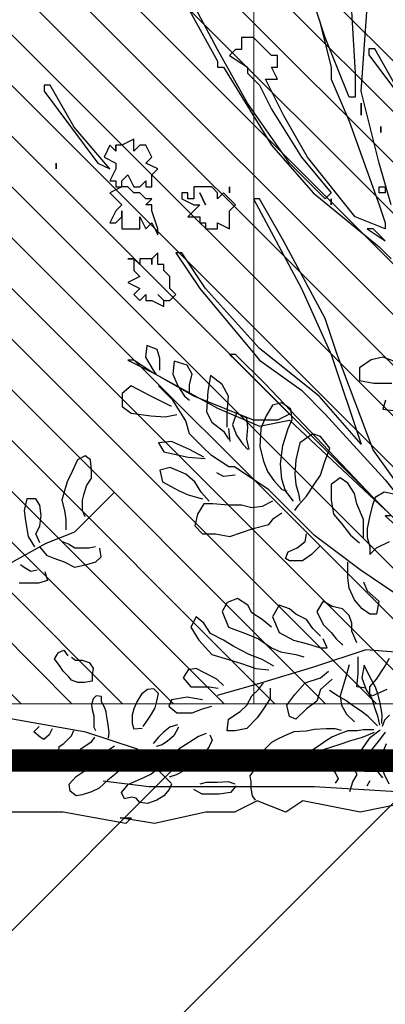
# Model space of a CAD drawing. Header units: centimetres. Extents: x 100159 to 737697, y -50084 to 234864.
# Tile 18 of 165: x 403046 to 403079, y -21121 to -21034. Entities that reach past the tile are written whole.
import ezdxf

# ---------------------------------------------------------------- set-up
doc = ezdxf.new("R2010")
doc.units = ezdxf.units.CM
doc.layers.get('0').update_dxf_attribs({"lineweight": 5})
for name, color, linetype, lineweight in [('DDL- MENUISERIE EXT', 251, 'Continuous', 5), ('DDL- MENUISERIES EXT', 8, 'Continuous', 5), ('DDL- STRUCTURE', 5, 'Continuous', 5), ('DDL-HACHURES', 252, 'Continuous', 13)]:
    doc.layers.add(name, color=color, linetype=linetype, lineweight=lineweight)
doc.layers.add('DDL- PAYSAGE', color=63, linetype='Continuous')
doc.layers.add('DDL-TRAIT-FIN', color=8, linetype='Continuous')

# ---------------------------------------------------------------- blocks, each defined once
blk = doc.blocks.new('fenetre self')
at = {"layer": 'DDL- MENUISERIE EXT'}
blk.add_line((486.757, 308.058), (486.757, 5), dxfattribs=at)
for points in [[(0, 313.058), (649.009, 313.058), (649.009, 0), (0, 0)], [(5, 308.058), (644.009, 308.058), (644.009, 5), (5, 5)]]:
    blk.add_lwpolyline(points, close=True, dxfattribs=at)
blk = doc.blocks.new('Arbue11')
for points in [[(0.8447, 1.5448), (0.8342, 1.3649), (0.8342, 1.3226), (0.8447, 1.3226), (0.8871, 1.4284), (0.9188, 1.5236)], [(0.8976, 1.4602), (0.8765, 1.3755), (0.8765, 1.3543), (0.8447, 1.2802), (0.7919, 1.1321), (0.7812, 1.1003), (0.7812, 1.1003), (0.7812, 1.0897), (0.8342, 1.1109), (0.9188, 1.2167), (0.9612, 1.2908), (0.9929, 1.3543), (0.9929, 1.3543), (0.9717, 1.3543), (0.9717, 1.3543), (0.9823, 1.3755), (0.9823, 1.3755), (0.9717, 1.3755), (0.9717, 1.3966), (0.9823, 1.3966), (0.9929, 1.4072), (0.9929, 1.4072), (1.0035, 1.4178), (1.0141, 1.4284), (1.0352, 1.4284), (1.0352, 1.4072), (1.0352, 1.4072), (1.0458, 1.4072), (1.0564, 1.3966), (1.0247, 1.3755), (1.0247, 1.3649), (1.0035, 1.3437), (0.9823, 1.3014), (0.9294, 1.2167), (0.8765, 1.1532), (0.8871, 1.1426), (0.9506, 1.2061), (1.0247, 1.312), (1.0776, 1.4072), (1.1622, 1.566)], [(1.1305, 1.4813), (1.0776, 1.3861), (1.0776, 1.3755), (1.067, 1.3755), (0.9823, 1.2379), (0.9083, 1.1532), (0.7919, 1.058), (0.7707, 1.0368)], [(0.7495, 0.6241), (0.8024, 0.6982), (0.8659, 0.8675), (0.8871, 0.931), (0.9612, 1.0685), (1.0035, 1.1426), (1.0141, 1.1426), (0.9294, 0.9839), (0.8765, 0.8675), (0.8236, 0.7087), (0.8236, 0.7087), (0.8236, 0.7087), (0.8976, 0.7934), (1.0035, 0.878), (1.0988, 0.9839), (1.1411, 1.0474), (1.1517, 1.0474), (1.1093, 0.9839), (1.0035, 0.8569), (0.9294, 0.804), (0.8871, 0.7616), (0.7812, 0.6452), (0.6966, 0.5394)], [(0.7707, 0.5817), (0.7812, 0.5817), (0.6648, 0.4759)], [(0.7707, 1.1321), (0.7919, 1.2061), (0.8024, 1.2485), (0.8236, 1.3331), (0.813, 1.4813)], [(1.3845, 1.3331), (1.2893, 1.2061), (1.2681, 1.1956), (1.2681, 1.1956), (1.3316, 1.2697), (1.3739, 1.3437), (1.3845, 1.3437), (1.3845, 1.3331)], [(0.8236, 1.312), (0.8236, 1.312), (0.8236, 1.2908), (0.8236, 1.2908), (0.8236, 1.312)], [(1.2575, 1.2379), (1.2575, 1.2273), (1.2681, 1.2379), (1.2681, 1.2379), (1.2786, 1.2167), (1.2575, 1.2061), (1.2575, 1.1956), (1.2575, 1.1956), (1.2681, 1.1744), (1.2575, 1.1744), (1.2575, 1.1638), (1.2469, 1.1638), (1.2681, 1.1532), (1.2575, 1.1426), (1.2469, 1.1321), (1.2575, 1.1215), (1.2681, 1.1003), (1.2575, 1.1003), (1.2469, 1.1109), (1.2469, 1.1215), (1.2469, 1.1109), (1.2469, 1.1003), (1.2469, 1.0897), (1.2363, 1.0897), (1.2257, 1.0897), (1.2152, 1.0897), (1.2152, 1.1109), (1.2152, 1.1109), (1.2046, 1.0897), (1.194, 1.1003), (1.1834, 1.0792), (1.1834, 1.0897), (1.194, 1.1215), (1.194, 1.1321), (1.2046, 1.1321), (1.194, 1.1426), (1.2046, 1.1426), (1.2046, 1.1426), (1.2152, 1.1532), (1.2257, 1.1532), (1.2257, 1.1532), (1.2363, 1.1638), (1.2469, 1.1638), (1.2469, 1.1638), (1.2469, 1.1638), (1.2469, 1.1744), (1.2363, 1.185), (1.2257, 1.1638), (1.2152, 1.1638), (1.2046, 1.1744), (1.2046, 1.1638), (1.194, 1.1638), (1.194, 1.1638), (1.194, 1.185), (1.1834, 1.1956), (1.1834, 1.1956), (1.2046, 1.2061), (1.2046, 1.2061), (1.2046, 1.2061), (1.194, 1.2167), (1.2046, 1.2379), (1.2152, 1.2379), (1.2257, 1.2273), (1.2257, 1.2379), (1.2257, 1.2485), (1.2469, 1.2379), (1.2575, 1.2379)], [(1.2575, 1.2273), (1.2575, 1.2273), (1.2575, 1.2379), (1.2575, 1.2379), (1.2575, 1.2273)], [(1.3633, 1.1956), (1.3633, 1.1956), (1.3633, 1.2061), (1.3633, 1.2061), (1.3633, 1.1956)], [(0.7812, 1.1532), (0.7919, 1.1532), (0.7919, 1.1638), (0.7812, 1.1638), (0.7812, 1.1532)], [(1.1093, 1.1638), (1.1199, 1.1638), (1.1199, 1.1532), (1.1199, 1.1532), (1.1199, 1.1532), (1.1199, 1.1426), (1.1305, 1.1426), (1.1305, 1.1532), (1.1411, 1.1532), (1.1411, 1.1426), (1.1199, 1.1321), (1.1093, 1.1321), (1.1305, 1.1109), (1.1305, 1.1109), (1.1305, 1.1109), (1.1093, 1.1109), (1.1093, 1.1003), (1.0988, 1.1003), (1.0988, 1.0897), (1.0881, 1.0897), (1.0881, 1.0897), (1.0776, 1.0897), (1.0776, 1.1003), (1.0564, 1.0897), (1.0564, 1.1109), (1.0564, 1.1215), (1.0458, 1.1321), (1.067, 1.1532), (1.0776, 1.1426), (1.0776, 1.1532), (1.0881, 1.1638), (1.1093, 1.1638), (1.1093, 1.1638)], [(1.0564, 1.1532), (1.0564, 1.1532), (1.0564, 1.1638), (1.0564, 1.1638), (1.0564, 1.1532)], [(1.1093, 1.1532), (1.1093, 1.1532), (1.0988, 1.1321), (1.0988, 1.1321), (1.1093, 1.1532)], [(0.8765, 1.1426), (0.8765, 1.1426), (0.8765, 1.1321), (0.8765, 1.1426), (0.8765, 1.1426)], [(0.8024, 1.0897), (0.813, 1.0897), (0.7812, 1.0685), (0.8024, 1.0897)], [(1.194, 1.0368), (1.194, 1.0262), (1.194, 1.0262), (1.194, 1.0262), (1.194, 1.0368), (1.2152, 1.0368), (1.2152, 1.0262), (1.2257, 1.0368), (1.2363, 1.0368), (1.2257, 1.0368), (1.2257, 1.0262), (1.2257, 1.0262), (1.2257, 1.0156), (1.2152, 1.0051), (1.2152, 1.0051), (1.2363, 0.9945), (1.2152, 0.9839), (1.2257, 0.9733), (1.2257, 0.9733), (1.2152, 0.9627), (1.2046, 0.9733), (1.2046, 0.9733), (1.2046, 0.9733), (1.2046, 0.9627), (1.194, 0.9627), (1.1729, 0.9521), (1.1729, 0.9627), (1.1622, 0.9627), (1.1517, 0.9733), (1.1622, 0.9839), (1.1622, 0.9945), (1.1622, 0.9945), (1.1622, 1.0051), (1.1622, 1.0051), (1.1622, 1.0051), (1.1729, 1.0156), (1.1729, 1.0156), (1.1729, 1.0262), (1.1834, 1.0262), (1.1834, 1.0474), (1.194, 1.0368), (1.194, 1.0368)], [(1.1729, 0.9627), (1.1834, 0.9733), (1.1729, 0.9627), (1.1729, 0.9627)], [(1.0458, 0.8569), (0.9506, 0.7616), (0.9717, 0.7511), (1.0141, 0.7511), (1.1199, 0.7934), (1.194, 0.8357), (1.0776, 0.7722), (1.0035, 0.7405), (0.9506, 0.7511), (0.9506, 0.7511), (0.7812, 0.5923), (0.7812, 0.5923), (0.7919, 0.6029), (0.9929, 0.8146), (1.0458, 0.8675), (1.0564, 0.8675), (1.0458, 0.8569)], [(1.2257, 0.8569), (1.2363, 0.8569), (1.194, 0.8357), (1.2257, 0.8569)]]:
    blk.add_lwpolyline(points)
blk = doc.blocks.new('ARBUST3')
at = {"color": 0}
for p, q in [((2.158, 0.8128), (2.1755, 0.8194)), ((2.1755, 0.8194), (2.1777, 0.7997)), ((1.7457, 0.7887), (1.7764, 0.7997)), ((1.7764, 0.7997), (1.7961, 0.7953)), ((2.1536, 0.7975), (2.158, 0.8128)), ((2.1777, 0.7997), (2.1646, 0.7777)), ((1.7961, 0.7953), (1.8159, 0.7821)), ((2.0988, 0.7711), (2.1076, 0.7865)), ((2.1076, 0.7865), (2.1295, 0.7931)), ((2.1295, 0.7931), (2.1317, 0.7711)), ((2.1536, 0.7777), (2.1536, 0.7975)), ((1.8159, 0.7821), (1.8159, 0.7602)), ((2.0483, 0.7536), (2.0681, 0.769)), ((2.0681, 0.769), (2.0725, 0.7426)), ((2.1032, 0.7536), (2.0988, 0.7711)), ((2.1317, 0.7711), (2.1229, 0.7514)), ((2.1646, 0.7777), (2.1602, 0.7711)), ((1.7917, 0.7558), (1.761, 0.7558)), ((1.8159, 0.7602), (1.7917, 0.7558)), ((2.0374, 0.7338), (2.0483, 0.7536)), ((2.1032, 0.7382), (2.1032, 0.7536)), ((2.1229, 0.7514), (2.1119, 0.7338)), ((2.1317, 0.7273), (2.1558, 0.7514)), ((2.169, 0.7338), (2.2019, 0.7514)), ((2.2019, 0.7514), (2.2172, 0.7382)), ((2.0396, 0.7053), (2.0374, 0.7338)), ((2.0725, 0.7426), (2.0747, 0.7075)), ((2.1119, 0.7338), (2.1032, 0.7273)), ((2.1339, 0.7163), (2.169, 0.7338)), ((2.2172, 0.7382), (2.2172, 0.7163)), ((1.772, 0.7273), (1.7764, 0.7119)), ((1.9321, 0.7119), (1.9475, 0.7229)), ((1.9475, 0.7229), (1.9628, 0.7185)), ((1.9628, 0.7185), (1.9738, 0.7009)), ((2.1097, 0.6921), (2.1317, 0.7273)), ((2.2172, 0.7163), (2.2019, 0.7053)), ((1.7764, 0.7119), (1.7413, 0.7075)), ((1.9299, 0.6943), (1.9321, 0.7119)), ((1.9738, 0.7009), (1.9825, 0.679)), ((2.0067, 0.6965), (2.0242, 0.7053)), ((2.0242, 0.7053), (2.0308, 0.6856)), ((2.0396, 0.6812), (2.0396, 0.7053)), ((2.0747, 0.7075), (2.0659, 0.6899)), ((2.1448, 0.6987), (2.1251, 0.7031)), ((2.169, 0.7009), (2.1448, 0.6987)), ((2.2019, 0.7053), (2.169, 0.7009)), ((1.9365, 0.679), (1.9299, 0.6943)), ((2.0045, 0.6812), (2.0067, 0.6965)), ((2.0308, 0.6856), (2.0242, 0.668)), ((2.0659, 0.6899), (2.0461, 0.6746)), ((2.1032, 0.6702), (2.1097, 0.6921)), ((1.8817, 0.6658), (1.8948, 0.6702)), ((1.8948, 0.6702), (1.9167, 0.6548)), ((1.9453, 0.6504), (1.9365, 0.679)), ((1.9825, 0.679), (1.9847, 0.6483)), ((2.0067, 0.6614), (2.0045, 0.6812)), ((2.0242, 0.668), (2.0132, 0.6526)), ((2.0374, 0.679), (2.0352, 0.657)), ((2.0461, 0.6746), (2.0374, 0.6614)), ((2.0812, 0.6483), (2.1032, 0.6702)), ((1.0132, 0.6417), (1.0154, 0.6592)), ((1.0154, 0.6592), (1.0241, 0.6658)), ((1.0241, 0.6658), (1.0373, 0.6592)), ((1.0373, 0.6592), (1.0461, 0.6395)), ((1.8663, 0.6461), (1.8817, 0.6658)), ((1.9167, 0.6548), (1.9233, 0.6263)), ((1.9496, 0.6197), (1.9453, 0.6504)), ((2.0023, 0.6439), (2.0067, 0.6614)), ((2.0132, 0.6526), (2.0045, 0.6439)), ((2.1032, 0.6439), (2.1339, 0.657)), ((2.1339, 0.657), (2.1558, 0.6548)), ((2.1558, 0.6548), (2.147, 0.6395)), ((1.0132, 0.6285), (1.0132, 0.6417)), ((1.0461, 0.6395), (1.0548, 0.6219)), ((1.8751, 0.6219), (1.8663, 0.6461)), ((1.9847, 0.6483), (1.9782, 0.6241)), ((2.0371, 0.6142), (2.066, 0.6335)), ((2.066, 0.6335), (2.0812, 0.6483)), ((2.079, 0.6307), (2.1032, 0.6439)), ((2.147, 0.6395), (2.1054, 0.6307)), ((1.0219, 0.6153), (1.0132, 0.6285)), ((1.0548, 0.6219), (1.0592, 0.6066)), ((1.8817, 0.6), (1.8751, 0.6219)), ((1.9233, 0.6263), (1.9255, 0.6022)), ((1.9475, 0.5934), (1.9496, 0.6197)), ((1.9782, 0.6241), (1.9716, 0.6066)), ((2.1054, 0.6307), (2.0768, 0.6285)), ((0.9746, 0.6045), (1.0422, 0.5368)), ((1.0263, 0.6), (1.0219, 0.6153)), ((1.0285, 0.5912), (1.0263, 0.6)), ((1.0592, 0.6066), (1.0636, 0.5912)), ((1.8926, 0.5846), (1.8817, 0.6)), ((1.9255, 0.6022), (1.9233, 0.5846)), ((1.9716, 0.6066), (1.9606, 0.5912)), ((1.9695, 0.5755), (2.0274, 0.6142)), ((2.0264, 0.6), (2.0461, 0.5978)), ((2.0274, 0.6142), (2.0371, 0.6142)), ((2.0461, 0.5978), (2.0571, 0.6044)), ((2.0944, 0.589), (2.1097, 0.6022)), ((2.1097, 0.6022), (2.1361, 0.6131)), ((2.1361, 0.6131), (2.1536, 0.6088)), ((2.1536, 0.6088), (2.1492, 0.589)), ((1.0285, 0.5736), (1.0285, 0.5912)), ((1.0636, 0.5912), (1.0592, 0.5736)), ((1.1009, 0.5824), (1.1075, 0.5934)), ((1.1075, 0.5934), (1.1228, 0.5934)), ((1.1228, 0.5934), (1.1272, 0.5736)), ((1.8246, 0.5692), (1.8356, 0.5868)), ((1.8356, 0.5868), (1.8488, 0.5956)), ((1.8488, 0.5956), (1.8641, 0.5846)), ((1.8641, 0.5846), (1.8641, 0.5583)), ((1.9058, 0.5649), (1.8926, 0.5846)), ((1.9233, 0.5846), (1.9189, 0.5692)), ((1.9409, 0.5736), (1.9475, 0.5934)), ((1.9606, 0.5912), (1.9475, 0.5758)), ((2.0834, 0.5714), (2.0944, 0.589)), ((2.1492, 0.589), (2.1207, 0.5736)), ((1.0241, 0.5627), (1.0285, 0.5736)), ((1.0592, 0.5736), (1.057, 0.5583)), ((1.0987, 0.5649), (1.1009, 0.5824)), ((1.1272, 0.5736), (1.125, 0.5561)), ((1.7523, 0.5671), (1.7742, 0.5714)), ((1.7742, 0.5714), (1.7895, 0.5627)), ((1.8202, 0.5517), (1.8246, 0.5692)), ((1.9189, 0.5692), (1.9167, 0.5561)), ((1.9277, 0.5561), (1.9409, 0.5736)), ((1.9475, 0.5758), (1.9387, 0.5736)), ((1.9405, 0.5465), (1.9695, 0.5755)), ((2.0703, 0.5561), (2.0834, 0.5714)), ((2.1054, 0.5671), (2.0812, 0.5605)), ((2.1207, 0.5736), (2.1054, 0.5671)), ((1.057, 0.5583), (1.057, 0.5407)), ((1.1009, 0.5473), (1.0987, 0.5649)), ((1.125, 0.5561), (1.1206, 0.5297)), ((1.7895, 0.5627), (1.7939, 0.5495)), ((1.8093, 0.5254), (1.8202, 0.5517)), ((1.8641, 0.5583), (1.8597, 0.5341)), ((1.9189, 0.5495), (1.9058, 0.5649)), ((1.9628, 0.5561), (1.9803, 0.5473)), ((2.0374, 0.5495), (2.0637, 0.5517)), ((2.0637, 0.5517), (2.079, 0.5517)), ((2.079, 0.5517), (2.09, 0.5341)), ((1.0422, 0.5368), (1.0905, 0.5175)), ((1.1075, 0.5341), (1.1009, 0.5473)), ((1.1009, 0.5188), (1.1075, 0.5341)), ((1.7939, 0.5495), (1.7983, 0.5319)), ((1.8597, 0.5341), (1.8466, 0.5188)), ((1.8922, 0.4982), (1.9405, 0.5465)), ((1.9255, 0.5407), (1.9189, 0.5495)), ((1.9606, 0.5276), (1.9475, 0.5363)), ((1.9803, 0.5473), (1.9979, 0.5451)), ((1.9979, 0.5451), (2.0154, 0.5495)), ((2.0154, 0.5495), (2.0374, 0.5495)), ((2.09, 0.5341), (2.0944, 0.5144)), ((1.0417, 0.51), (1.0526, 0.5166)), ((1.0526, 0.5166), (1.0636, 0.521)), ((1.0905, 0.5175), (1.1774, 0.4692)), ((1.1206, 0.5297), (1.1097, 0.5122)), ((1.7983, 0.5319), (1.8005, 0.521)), ((1.8005, 0.521), (1.8027, 0.51)), ((1.8093, 0.5078), (1.8093, 0.5254)), ((1.8466, 0.5188), (1.8312, 0.499)), ((1.9694, 0.5166), (1.9606, 0.5276)), ((1.9957, 0.51), (1.9694, 0.5166)), ((1, 0.51), (0.9978, 0.4946)), ((1.0066, 0.5122), (1.0176, 0.51)), ((1.0176, 0.51), (1.0307, 0.51)), ((1.0307, 0.51), (1.0417, 0.51)), ((1.0877, 0.4968), (1.1009, 0.5122)), ((1.8027, 0.51), (1.8027, 0.4946)), ((1.8093, 0.4946), (1.8093, 0.5078)), ((1.908, 0.488), (1.9058, 0.5012)), ((2.0352, 0.4968), (1.9957, 0.51)), ((2.0593, 0.5012), (2.0352, 0.4968)), ((2.0812, 0.5012), (2.0593, 0.5012)), ((2.0944, 0.5144), (2.0812, 0.5012)), ((0.9978, 0.4946), (1.0066, 0.4859)), ((1.0066, 0.4859), (1.0219, 0.4815)), ((1.0417, 0.4771), (1.0592, 0.4859)), ((1.0592, 0.4859), (1.0768, 0.4924)), ((1.0768, 0.4924), (1.0877, 0.4968)), ((1.7874, 0.4771), (1.7654, 0.488)), ((1.8027, 0.4946), (1.7983, 0.4793)), ((1.8312, 0.499), (1.8159, 0.4859)), ((1.8535, 0.4692), (1.8922, 0.4982)), ((1.9211, 0.4771), (1.908, 0.488)), ((1.0219, 0.4815), (1.0417, 0.4771)), ((1.0921, 0.4705), (1.0877, 0.4551)), ((1.1053, 0.4727), (1.1162, 0.4705)), ((1.1162, 0.4705), (1.1272, 0.4771)), ((1.1272, 0.4771), (1.1338, 0.4815)), ((1.7983, 0.4661), (1.7874, 0.4771)), ((1.7983, 0.4793), (1.7983, 0.4661)), ((1.8149, 0.4402), (1.8535, 0.4692)), ((1.8817, 0.4815), (1.897, 0.4661)), ((1.9365, 0.4705), (1.9211, 0.4771)), ((1.9409, 0.4595), (1.9365, 0.4705)), ((1.0877, 0.4551), (1.1031, 0.4507)), ((1.1031, 0.4507), (1.1184, 0.4507)), ((1.1184, 0.4507), (1.136, 0.4507)), ((1.8356, 0.442), (1.8356, 0.4529)), ((1.897, 0.4661), (1.9124, 0.4551)), ((1.9124, 0.4551), (1.9343, 0.4551)), ((1.9343, 0.4551), (1.9409, 0.4595)), ((1.757, 0.4015), (1.8149, 0.4402)), ((1.8356, 0.4266), (1.8356, 0.442)), ((1.8093, 0.42), (1.8027, 0.4047)), ((1.8334, 0.409), (1.8356, 0.4266)), ((1.8027, 0.4047), (1.783, 0.3871)), ((1.8246, 0.3893), (1.8334, 0.409)), ((1.783, 0.3871), (1.7874, 0.3652)), ((1.8115, 0.3739), (1.8246, 0.3893)), ((1.8619, 0.3783), (1.8773, 0.3871)), ((1.8773, 0.3871), (1.8882, 0.3695)), ((2.0045, 0.3805), (2.022, 0.3915)), ((2.022, 0.3915), (2.0396, 0.3849)), ((2.0396, 0.3849), (2.0483, 0.3695)), ((1.7983, 0.3652), (1.8115, 0.3739)), ((1.8334, 0.363), (1.8444, 0.3739)), ((1.8444, 0.3739), (1.8619, 0.3783)), ((1.8882, 0.3695), (1.8773, 0.3476)), ((1.9233, 0.3652), (1.9343, 0.3739)), ((1.9343, 0.3739), (1.9518, 0.3805)), ((1.9518, 0.3805), (1.9628, 0.3608)), ((1.9803, 0.3564), (1.9979, 0.3673)), ((1.9979, 0.3673), (2.0045, 0.3805)), ((2.0483, 0.3695), (2.0374, 0.3432)), ((1.7874, 0.3652), (1.7983, 0.3652)), ((1.829, 0.3498), (1.8334, 0.363)), ((1.829, 0.3366), (1.829, 0.3498)), ((1.8948, 0.341), (1.9058, 0.3564)), ((1.9058, 0.3564), (1.9233, 0.3652)), ((1.9628, 0.3608), (1.9518, 0.3344)), ((1.965, 0.3432), (1.9803, 0.3564)), ((2.0681, 0.3322), (2.079, 0.3498)), ((2.079, 0.3498), (2.0922, 0.3608)), ((2.0922, 0.3608), (2.101, 0.3432)), ((1.0602, 0.3371), (1.0537, 0.328)), ((1.0693, 0.3332), (1.0602, 0.3371)), ((1.0758, 0.3228), (1.0693, 0.3332)), ((1.8202, 0.3169), (1.829, 0.3366)), ((1.8641, 0.3344), (1.8553, 0.3235)), ((1.8773, 0.3476), (1.8641, 0.3344)), ((1.8817, 0.3278), (1.8948, 0.341)), ((1.9518, 0.3344), (1.9277, 0.3213)), ((2.0374, 0.3432), (2.0089, 0.3322)), ((2.101, 0.3432), (2.0878, 0.3213)), ((1.029, 0.3202), (1.0173, 0.3163)), ((1.0407, 0.3202), (1.029, 0.3202)), ((1.0472, 0.3254), (1.0407, 0.3202)), ((1.0667, 0.3097), (1.0758, 0.3228)), ((1.8553, 0.3235), (1.8466, 0.3147)), ((1.8707, 0.3081), (1.8773, 0.3235)), ((1.9277, 0.3213), (1.9036, 0.3147)), ((1.9869, 0.3235), (1.965, 0.3081)), ((2.0089, 0.3322), (1.9869, 0.3235)), ((2.0286, 0.3103), (2.0461, 0.3213)), ((2.0461, 0.3213), (2.0681, 0.3322)), ((2.0878, 0.3213), (2.0659, 0.2971)), ((0.5406, 0.288), (0.5465, 0.2999)), ((0.5465, 0.2999), (0.5525, 0.3118)), ((0.5525, 0.3118), (0.5561, 0.2904)), ((1.0173, 0.3163), (1.0108, 0.3071)), ((1.0108, 0.3071), (1.0121, 0.2954)), ((1.0524, 0.2928), (1.0615, 0.3019)), ((1.0615, 0.3019), (1.0667, 0.3097)), ((1.6893, 0.2952), (1.8053, 0.3049)), ((1.8053, 0.3049), (1.8922, 0.2759)), ((1.8466, 0.3147), (1.8444, 0.3125)), ((1.8817, 0.3081), (1.8707, 0.3081)), ((1.9036, 0.3147), (1.8817, 0.3081)), ((1.9496, 0.3015), (1.9233, 0.2971)), ((1.965, 0.3081), (1.9496, 0.3015)), ((2.0023, 0.2971), (2.0286, 0.3103)), ((0.5334, 0.2749), (0.5406, 0.288)), ((0.5561, 0.2904), (0.5489, 0.2701)), ((1.0121, 0.2954), (1.0121, 0.285)), ((1.0121, 0.285), (1.0251, 0.2824)), ((1.0368, 0.2824), (1.0472, 0.2863)), ((1.0472, 0.2863), (1.0524, 0.2928)), ((1.7742, 0.2752), (1.7654, 0.2905)), ((1.8181, 0.2796), (1.8181, 0.2927)), ((1.9233, 0.2971), (1.9102, 0.2927)), ((1.9606, 0.2774), (1.9803, 0.2883)), ((1.9803, 0.2883), (2.0023, 0.2971)), ((2.0374, 0.2883), (2.0154, 0.2818)), ((2.0659, 0.2971), (2.0374, 0.2883)), ((0.5287, 0.2618), (0.5334, 0.2749)), ((0.5489, 0.2701), (0.5394, 0.2558)), ((0.5977, 0.2606), (0.6108, 0.2689)), ((0.9003, 0.2642), (0.9081, 0.272)), ((0.9081, 0.272), (0.9185, 0.2707)), ((0.9185, 0.2707), (0.9289, 0.2629)), ((1.0251, 0.2824), (1.0368, 0.2824)), ((1.7874, 0.2554), (1.7742, 0.2752)), ((1.8181, 0.2642), (1.8181, 0.2796)), ((1.8334, 0.2796), (1.84, 0.2554)), ((1.8817, 0.2576), (1.8685, 0.2686)), ((1.8922, 0.2759), (1.9888, 0.2469)), ((1.9913, 0.273), (1.9694, 0.2708)), ((2.0154, 0.2818), (1.9913, 0.273)), ((2.079, 0.2664), (2.0922, 0.273)), ((2.0922, 0.273), (2.1054, 0.2708)), ((2.1054, 0.2708), (2.1141, 0.2576)), ((0.5251, 0.2475), (0.5287, 0.2618)), ((0.5394, 0.2558), (0.5346, 0.2404)), ((0.5703, 0.2427), (0.5834, 0.2523)), ((0.5834, 0.2523), (0.5977, 0.2606)), ((0.9029, 0.2512), (0.9003, 0.2642)), ((0.9055, 0.2395), (0.9029, 0.2512)), ((0.9289, 0.2629), (0.9367, 0.2499)), ((0.9367, 0.2499), (0.9419, 0.2382)), ((0.9913, 0.2408), (0.9965, 0.2499)), ((0.9965, 0.259), (1.0056, 0.2603)), ((0.9965, 0.2499), (0.9965, 0.259)), ((1.0056, 0.2603), (1.0108, 0.2551)), ((1.0108, 0.2551), (1.0134, 0.2447)), ((1.7983, 0.2423), (1.7874, 0.2554)), ((1.8202, 0.2423), (1.8181, 0.2642)), ((1.84, 0.2554), (1.8488, 0.2269)), ((1.8619, 0.2554), (1.8817, 0.2379)), ((1.908, 0.2488), (1.8817, 0.2576)), ((2.0461, 0.2445), (2.0571, 0.2554)), ((2.0571, 0.2554), (2.079, 0.2664)), ((2.1141, 0.2576), (2.101, 0.2423)), ((0.5216, 0.2285), (0.5251, 0.2475)), ((0.5346, 0.2404), (0.5299, 0.2261)), ((0.5453, 0.2249), (0.5572, 0.2344)), ((0.5572, 0.2344), (0.5703, 0.2427)), ((0.912, 0.2291), (0.9055, 0.2395)), ((0.9419, 0.2382), (0.9445, 0.2278)), ((0.9887, 0.233), (0.9913, 0.2408)), ((1.0121, 0.2369), (1.0095, 0.2265)), ((1.0134, 0.2447), (1.0121, 0.2369)), ((1.7698, 0.2379), (1.7939, 0.2269)), ((1.7983, 0.2291), (1.7983, 0.2423)), ((1.8049, 0.2401), (1.8202, 0.2423)), ((1.8817, 0.2379), (1.8882, 0.2181)), ((1.9255, 0.2291), (1.908, 0.2488)), ((1.9672, 0.2401), (1.9672, 0.2225)), ((1.9869, 0.2379), (1.9782, 0.2488)), ((1.9979, 0.2269), (1.9869, 0.2379)), ((1.9888, 0.2469), (2.0564, 0.2275)), ((2.0703, 0.2423), (2.0549, 0.2401)), ((2.101, 0.2423), (2.0703, 0.2423)), ((0.5097, 0.2273), (0.518, 0.2189)), ((0.518, 0.2189), (0.5216, 0.2082)), ((0.5227, 0.213), (0.5216, 0.2285)), ((0.5299, 0.2261), (0.5263, 0.2106)), ((0.5299, 0.2094), (0.5453, 0.2249)), ((0.9185, 0.2187), (0.912, 0.2291)), ((0.9263, 0.2082), (0.9185, 0.2187)), ((0.9445, 0.2278), (0.9445, 0.2135)), ((0.9861, 0.2148), (0.9874, 0.2239)), ((0.9874, 0.2239), (0.9887, 0.233)), ((1.0095, 0.2265), (1.0095, 0.2161)), ((1.0229, 0.1986), (1.1871, 0.2275)), ((1.7939, 0.2269), (1.7983, 0.2291)), ((1.8488, 0.2269), (1.8466, 0.2115)), ((1.8882, 0.2181), (1.9058, 0.2049)), ((1.9387, 0.2115), (1.9255, 0.2291)), ((1.9672, 0.2225), (1.9782, 0.2049)), ((2.0067, 0.2115), (1.9979, 0.2269)), ((2.0812, 0.2203), (2.1076, 0.2247)), ((2.1076, 0.2247), (2.1339, 0.2203)), ((2.1339, 0.2203), (2.1383, 0.2093)), ((0.5418, 0.1904), (0.5251, 0.2023)), ((0.5358, 0.2023), (0.5537, 0.2023)), ((0.5537, 0.2023), (0.5644, 0.2011)), ((0.5644, 0.2011), (0.5798, 0.2011)), ((0.5798, 0.2011), (0.5953, 0.1951)), ((0.5908, 0.2017), (0.6012, 0.2043)), ((0.6012, 0.2043), (0.6168, 0.2043)), ((0.6168, 0.2043), (0.6363, 0.203)), ((0.6363, 0.203), (0.6506, 0.2004)), ((0.6506, 0.2004), (0.6714, 0.1991)), ((0.8665, 0.2069), (0.8743, 0.1926)), ((0.8678, 0.2108), (0.8808, 0.2069)), ((0.8808, 0.2069), (0.8925, 0.1978)), ((0.9419, 0.2043), (0.9276, 0.2056)), ((0.9445, 0.2135), (0.9419, 0.2043)), ((0.9835, 0.1978), (0.9861, 0.2148)), ((1.0095, 0.2069), (1.0069, 0.2017)), ((1.0095, 0.2161), (1.0095, 0.2069)), ((1.0472, 0.1926), (1.0433, 0.2017)), ((1.0797, 0.2043), (1.0849, 0.1939)), ((1.1109, 0.1991), (1.1018, 0.2082)), ((1.8466, 0.2115), (1.8378, 0.1962)), ((1.9058, 0.2049), (1.9233, 0.1874)), ((1.9343, 0.1918), (1.9387, 0.2115)), ((1.9782, 0.2049), (1.9891, 0.1896)), ((2.0176, 0.2006), (2.0067, 0.2115)), ((2.0374, 0.1874), (2.0176, 0.2006)), ((2.0812, 0.2049), (2.0659, 0.2093)), ((2.0988, 0.1984), (2.0812, 0.2049)), ((2.1383, 0.2093), (2.1251, 0.1984)), ((0.5168, 0.1987), (0.5263, 0.1856)), ((0.5263, 0.1856), (0.5358, 0.1737)), ((0.5549, 0.1904), (0.5346, 0.1987)), ((0.5525, 0.1749), (0.5418, 0.1904)), ((0.5751, 0.1844), (0.5549, 0.1904)), ((0.5929, 0.1785), (0.5751, 0.1844)), ((0.5953, 0.1951), (0.6072, 0.1904)), ((0.6072, 0.1904), (0.6179, 0.1832)), ((0.6179, 0.1832), (0.6298, 0.1749)), ((0.6714, 0.1991), (0.687, 0.1926)), ((0.687, 0.1926), (0.7, 0.1861)), ((0.7, 0.1861), (0.7091, 0.1809)), ((0.8132, 0.1939), (0.8093, 0.1848)), ((0.8093, 0.1848), (0.8145, 0.1744)), ((0.8197, 0.1965), (0.8327, 0.1913)), ((0.8327, 0.1913), (0.8483, 0.1809)), ((0.8743, 0.1926), (0.8847, 0.1835)), ((0.8847, 0.1835), (0.8938, 0.177)), ((0.8925, 0.1978), (0.9003, 0.19)), ((0.9003, 0.19), (0.9094, 0.1796)), ((0.9359, 0.1696), (1.0229, 0.1986)), ((0.9848, 0.1887), (0.9835, 0.1978)), ((1.0082, 0.19), (1.0147, 0.1809)), ((1.0537, 0.1861), (1.0472, 0.1926)), ((1.0602, 0.1796), (1.0537, 0.1861)), ((1.0849, 0.1939), (1.094, 0.1861)), ((1.094, 0.1861), (1.1005, 0.19)), ((1.1005, 0.19), (1.1109, 0.1991)), ((1.8378, 0.1962), (1.8246, 0.183)), ((1.9233, 0.1874), (1.9343, 0.1918)), ((1.9891, 0.1896), (2.0067, 0.172)), ((2.0396, 0.1676), (2.0374, 0.1874)), ((2.1251, 0.1984), (2.0988, 0.1984)), ((0.5152, 0.1787), (0.5187, 0.1705)), ((0.5187, 0.1705), (0.5211, 0.1635)), ((0.5358, 0.1737), (0.5442, 0.163)), ((0.562, 0.1606), (0.5525, 0.1749)), ((0.6072, 0.1737), (0.5929, 0.1785)), ((0.6227, 0.1689), (0.6072, 0.1737)), ((0.6393, 0.1689), (0.6227, 0.1689)), ((0.6298, 0.1749), (0.6393, 0.1689)), ((0.7091, 0.1809), (0.7195, 0.1705)), ((0.7195, 0.1705), (0.7299, 0.1562)), ((0.8145, 0.1744), (0.821, 0.164)), ((0.8483, 0.1809), (0.8652, 0.1705)), ((0.8652, 0.1705), (0.8756, 0.1575)), ((0.8938, 0.177), (0.9042, 0.1744)), ((0.9166, 0.1502), (0.9359, 0.1696)), ((0.9406, 0.1679), (0.9458, 0.1588)), ((0.9835, 0.1692), (0.9744, 0.1757)), ((0.9939, 0.1601), (0.9835, 0.1692)), ((1.0147, 0.1809), (1.029, 0.1718)), ((1.029, 0.1718), (1.042, 0.1614)), ((1.068, 0.1744), (1.0602, 0.1796)), ((1.0693, 0.1627), (1.068, 0.1744)), ((2.0067, 0.172), (2.0264, 0.1676)), ((2.0264, 0.1676), (2.0396, 0.1676)), ((0.5211, 0.1635), (0.5211, 0.1576)), ((0.5211, 0.1576), (0.5211, 0.1483)), ((0.5442, 0.163), (0.5501, 0.1534)), ((0.5501, 0.1534), (0.5632, 0.1487)), ((0.5632, 0.1487), (0.562, 0.1606)), ((0.7299, 0.1562), (0.7351, 0.1458)), ((0.821, 0.164), (0.8314, 0.1536)), ((0.8314, 0.1536), (0.8418, 0.1432)), ((0.8756, 0.1575), (0.8834, 0.1471)), ((0.878, 0.1116), (0.9166, 0.1502)), ((0.9458, 0.1588), (0.9523, 0.1458)), ((1.0043, 0.1523), (0.9939, 0.1601)), ((1.0173, 0.138), (1.0043, 0.1523)), ((1.042, 0.1614), (1.0628, 0.1588)), ((1.0628, 0.1588), (1.0693, 0.1627)), ((0.5222, 0.1378), (0.5187, 0.1273)), ((0.5211, 0.1483), (0.5222, 0.1378)), ((0.7351, 0.1458), (0.7403, 0.1328)), ((0.8418, 0.1432), (0.8548, 0.1341)), ((0.8548, 0.1341), (0.8704, 0.1263)), ((0.8834, 0.1471), (0.8925, 0.1393)), ((0.9523, 0.1458), (0.9627, 0.1367)), ((0.9627, 0.1367), (0.9744, 0.1263)), ((1.029, 0.1302), (1.0173, 0.138)), ((0.5187, 0.1273), (0.5106, 0.111)), ((0.7403, 0.1328), (0.7455, 0.125)), ((0.7455, 0.125), (0.7442, 0.1146)), ((0.8704, 0.1263), (0.8821, 0.1224)), ((0.9133, 0.1276), (0.9068, 0.1328)), ((0.9237, 0.1224), (0.9133, 0.1276)), ((0.9393, 0.1159), (0.9237, 0.1224)), ((0.9744, 0.1263), (0.9861, 0.1172)), ((0.9861, 0.1172), (1.0004, 0.1041)), ((1.0394, 0.1237), (1.029, 0.1302)), ((1.0511, 0.1107), (1.0394, 0.1237)), ((1.7911, 0.1153), (1.7946, 0.1278)), ((1.8197, 0.0938), (1.834, 0.1189)), ((0.7442, 0.1041), (0.7416, 0.0911)), ((0.7442, 0.1146), (0.7442, 0.1041)), ((0.7689, 0.1081), (0.7781, 0.0963)), ((0.7702, 0.1107), (0.782, 0.1146)), ((0.782, 0.1146), (0.8002, 0.1133)), ((0.8002, 0.1133), (0.8197, 0.1133)), ((0.8197, 0.1133), (0.8301, 0.1107)), ((0.8262, 0.0937), (0.8405, 0.1015)), ((0.8782, 0.1107), (0.8821, 0.1015)), ((0.8821, 0.1015), (0.8912, 0.0911)), ((0.951, 0.1107), (0.9393, 0.1159)), ((0.9627, 0.0963), (0.951, 0.1107)), ((1.0004, 0.1041), (1.0134, 0.0976)), ((1.0498, 0.0989), (1.0511, 0.1107)), ((1.7767, 0.0884), (1.7893, 0.1046)), ((1.7893, 0.1046), (1.7911, 0.1153)), ((1.8662, 0.1081), (1.8573, 0.0974)), ((0.7416, 0.0911), (0.7364, 0.0833)), ((0.7781, 0.0963), (0.7976, 0.0937)), ((0.7976, 0.0937), (0.8262, 0.0937)), ((0.8912, 0.0911), (0.9029, 0.0833)), ((0.9029, 0.0833), (0.9185, 0.0781)), ((0.9315, 0.0794), (0.938, 0.0872)), ((0.938, 0.0872), (0.9458, 0.0885)), ((0.9458, 0.0885), (0.9575, 0.0859)), ((0.9575, 0.0859), (0.9627, 0.0963)), ((1.0134, 0.0976), (1.029, 0.0924)), ((1.029, 0.0924), (1.0394, 0.0911)), ((1.0394, 0.0911), (1.0498, 0.0989)), ((1.8269, 0.0813), (1.8197, 0.0938)), ((1.8573, 0.0974), (1.8519, 0.0867)), ((1.8519, 0.0867), (1.8573, 0.0795)), ((0.4626, 0.0826), (0.5592, 0.0632)), ((0.5592, 0.0632), (0.6558, 0.0826)), ((0.6558, 0.0826), (0.6848, 0.0632)), ((0.6848, 0.0632), (0.7331, 0.0826)), ((0.7331, 0.0826), (0.7717, 0.0632)), ((0.9185, 0.0781), (0.9315, 0.0794)), ((1.728, 0.0632), (1.8922, 0.0729)), ((1.7982, 0.0831), (1.8036, 0.0741)), ((1.8322, 0.0652), (1.8269, 0.0813)), ((1.8922, 0.0729), (1.9791, 0.0729)), ((1.9791, 0.0729), (2.095, 0.0729)), ((2.095, 0.0729), (2.1723, 0.0729)), ((2.1723, 0.0729), (2.2496, 0.0826)), ((0.6848, 0.0632), (0.6848, 0.0632)), ((0.7717, 0.0632), (0.82, 0.0632)), ((0.82, 0.0632), (0.907, 0.0439)), ((0.82, 0.0632), (0.82, 0.0632)), ((0.907, 0.0439), (0.9649, 0.0536)), ((0.9456, 0.0536), (0.9553, 0.0439)), ((0.9649, 0.0536), (0.9456, 0.0536)), ((0.9553, 0.0439), (1.0615, 0.0632)), ((1.0615, 0.0632), (1.1291, 0.0632)), ((1.1291, 0.0632), (1.2064, 0.0632))]:
    blk.add_line(p, q, dxfattribs=at)

msp = doc.modelspace()

# ---------------------------------------------------------------- hatches: boundary and pattern name
at = {"layer": 'DDL- MENUISERIES EXT', "lineweight": 5, "true_color": 0x7aafdf}
h = msp.add_hatch(dxfattribs=at)
h.set_pattern_fill('ANSI31', color=143, angle=-180)
h.set_pattern_definition([(135, (370570.8384, 148639.5072), (-2.24506403, -2.24506403), [])])
h.paths.add_polyline_path([(402585.112, -21094.671), (403224.121, -21094.671), (403224.121, -20791.613), (402585.112, -20791.613)])
at = {"layer": 'DDL-HACHURES'}
h = msp.add_hatch(dxfattribs=at)
h.set_pattern_fill('ANSI31', color=256, scale=5, angle=180)
h.set_pattern_definition([(315, (487101.846, -21236.112), (11.2253202, 11.2253202), [])])
edge = h.paths.add_edge_path()
edge.add_line((428241.223, -20411.342), (430732.326, -20411.377))
edge.add_line((430732.326, -20411.377), (430732.469, -20542.781))
edge.add_line((430732.469, -20542.781), (430771.842, -20569.512))
edge.add_line((430771.842, -20569.512), (430771.842, -20447.377))
edge.add_line((430771.842, -20447.377), (431572.594, -20447.377))
edge.add_line((431572.594, -20447.377), (431572.594, -20557.358))
edge.add_line((431572.594, -20557.358), (431592.594, -20570.936))
edge.add_line((431592.594, -20570.936), (431592.594, -20447.377))
edge.add_line((431592.594, -20447.377), (431852.489, -20447.377))
edge.add_line((431852.489, -20447.377), (431852.489, -20557.286))
edge.add_line((431852.489, -20557.286), (431872.594, -20570.512))
edge.add_line((431872.594, -20570.512), (431872.594, -20447.377))
edge.add_line((431872.594, -20447.377), (432672.944, -20447.377))
edge.add_line((432672.944, -20447.377), (432672.944, -20556.215))
edge.add_line((432672.944, -20556.215), (432712.53, -20583.09))
edge.add_line((432712.53, -20583.09), (432712.53, -20413.377))
edge.add_line((432712.53, -20413.377), (432730.53, -20413.377))
edge.add_line((432730.53, -20413.377), (432730.53, -20431.377))
edge.add_line((432730.53, -20431.377), (432952.464, -20432.308))
edge.add_line((432952.464, -20432.308), (432952.464, -20471.377))
edge.add_line((432952.464, -20471.377), (432972.464, -20471.377))
edge.add_line((432972.464, -20471.377), (432972.464, -20431.377))
edge.add_line((432972.464, -20431.377), (433251.467, -20430.076))
edge.add_line((433251.467, -20430.076), (433251.467, -20605.165))
edge.add_line((433251.467, -20605.165), (433271.467, -20596.83))
edge.add_line((433271.467, -20596.83), (433271.467, -20431.377))
edge.add_line((433271.467, -20431.377), (433772.53, -20431.377))
edge.add_line((433772.53, -20431.377), (433772.53, -20596.83))
edge.add_line((433772.53, -20596.83), (433792.53, -20603.864))
edge.add_line((433792.53, -20603.864), (433792.53, -20431.377))
edge.add_line((433792.53, -20431.377), (433812.532, -20431.377))
edge.add_line((433812.532, -20431.377), (433812.532, -20471.377))
edge.add_line((433812.532, -20471.377), (433832.532, -20471.377))
edge.add_line((433832.532, -20471.377), (433832.532, -20411.377))
edge.add_line((433832.532, -20411.377), (434044.531, -20411.377))
edge.add_line((434044.531, -20411.377), (434044.531, -20426.377))
edge.add_line((434044.531, -20426.377), (435404.807, -20480.764))
edge.add_line((435404.807, -20480.764), (435404.807, -20469.769))
edge.add_line((435404.807, -20469.769), (435547.248, -20477.825))
edge.add_line((435547.248, -20477.825), (435546.926, -20489.675))
edge.add_line((435546.926, -20489.675), (437193.368, -20551.115))
edge.add_line((437193.368, -20551.115), (437732.1, -20616.411))
edge.add_line((437732.1, -20616.411), (437732.1, -20631.411))
edge.add_line((437732.1, -20631.411), (438339.416, -20630.913))
edge.add_line((438339.416, -20630.913), (438339.416, -20615.913))
edge.add_line((438339.416, -20615.913), (438805.023, -20610.193))
edge.add_line((438805.023, -20610.193), (438811.747, -21068.427))
edge.add_line((438811.747, -21068.427), (421995.953, -21014.17))
edge.add_line((421995.953, -21014.17), (423667.654, -20634.342))
edge.add_arc((423727.96, -20641.842), 60.77, 172.91073, 187.08927)
edge.add_arc((424337.298, -76079283.802), 76058634.463, 89.99949554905, 90.00050445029, ccw=False)
edge.add_line((425006.944, -20649.342), (425006.944, -20612.039))
edge.add_line((425006.944, -20612.039), (425953.543, -20512.039))
edge.add_line((425953.543, -20512.039), (428241.223, -20411.342))
h = msp.add_hatch(dxfattribs=at)
h.set_pattern_fill('ANSI31', color=256, scale=5, angle=180)
h.set_pattern_definition([(225, (436276.044, 268681.754), (11.22532015, -11.22532015), [])])
h.paths.add_polyline_path([(401871.954, -21099.68), (407784.521, -21099.714), (410885.477, -21234.714), (411427.377, -21304.714), (411427.377, -21319.714), (412034.693, -21319.216), (412034.693, -21304.216), (412284.938, -21304.011), (412751.729, -21299.293), (412762.081, -21861.598), (397446.283, -21863.892), (397446.283, -21322.68), (398464.797, -21322.68), (398464.797, -21337.68), (399211.728, -21337.68), (399211.728, -21322.68), (400648.904, -21199.68)])

# ---------------------------------------------------------------- linework, layer by layer
at = {"layer": 'DDL- STRUCTURE', "const_width": 2}
msp.add_lwpolyline([(401871.954, -21099.68), (407784.521, -21099.714), (410885.477, -21234.714), (411427.377, -21304.714), (411427.377, -21319.714), (412034.693, -21319.216), (412034.693, -21304.216), (412284.938, -21304.011), (412751.729, -21299.293), (412762.081, -21861.598), (397446.283, -21863.892), (397446.283, -21322.68), (398464.797, -21322.68), (398464.797, -21337.68), (399211.728, -21337.68), (399211.728, -21322.68), (400648.904, -21199.68)], close=True, dxfattribs=at)

# ---------------------------------------------------------------- block references
at = {"layer": 'DDL- PAYSAGE', "color": 85, "lineweight": 0, "true_color": 0x58ba48, "xscale": -50, "yscale": 50, "zscale": 50}
for p in [(403146.271, -21103.903), (403117.558, -21107.119)]:
    msp.add_blockref('Arbue11', p, dxfattribs=at)
at = {"layer": 'DDL- PAYSAGE', "lineweight": 0, "xscale": -52.31091090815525, "yscale": 52.31091090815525, "zscale": 52.31091090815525}
for p in [(403171.223, -21105.837), (403105.536, -21107.566)]:
    msp.add_blockref('ARBUST3', p, dxfattribs=at)
at = {"layer": 'DDL-TRAIT-FIN'}
msp.add_blockref('fenetre self', (402580.112, -21099.671), dxfattribs=at)

doc.saveas('drawing.dxf')
